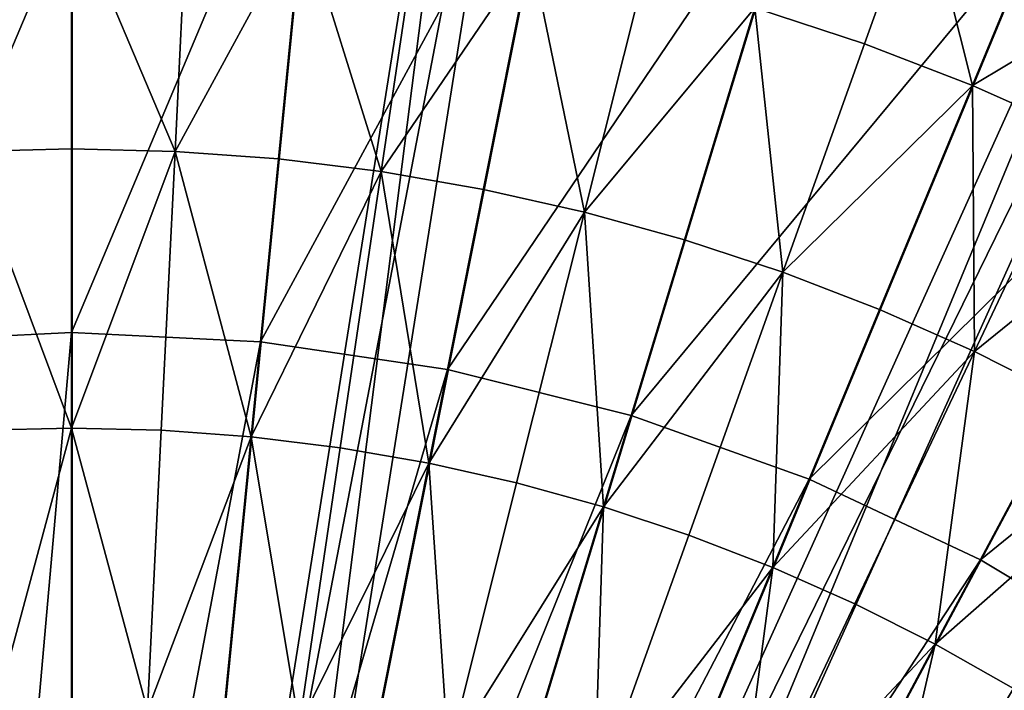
# Model space of a CAD drawing. Extents: x -3.87 to 3.87, y -3.87 to 3.87.
# Tile 88 of 115: x -0.07 to 1.16, y 1.96 to 2.79. Entities that reach past the tile are written whole.
import ezdxf

# ---------------------------------------------------------------- set-up
doc = ezdxf.new("R2010")
doc.units = 0
doc.layers.get('0').update_dxf_attribs({"linetype": 'CONTINUOUS'})

msp = doc.modelspace()

# ---------------------------------------------------------------- linework, layer by layer
for p in [(0.987252, 2.761787, 9.281931), (1.12158, 2.709983, 9.281931), (-0.000928, 2.631119, 9.255472), (0.128173, 2.627941, 9.255472), (0.256964, 2.618434, 9.255472), (0.385135, 2.602633, 9.255472), (0.512376, 2.580564, 9.255472), (0.638376, 2.552259, 9.255472), (0.762838, 2.51781, 9.255472), (0.885464, 2.477306, 9.255472), (1.005955, 2.430839, 9.255472), (-0.000927, 2.402295, 8.374943), (-0.000927, 2.402295, 7.281732), (-0.000926, 2.402295, 8.374943), (-0.000926, 2.402295, 7.281732), (0.234535, 2.390699, 8.374943), (0.234535, 2.390699, 7.281732), (0.234536, 2.390699, 8.374943), (0.234536, 2.390699, 7.281732), (1.124013, 2.378497, 9.255472), (0.467734, 2.356137, 8.374943), (0.467734, 2.356137, 7.281732), (0.467736, 2.356137, 8.374943), (0.467736, 2.356137, 7.281732), (0.696411, 2.298828, 8.374943), (0.696411, 2.298828, 7.281732), (0.696412, 2.298828, 8.374943), (0.696412, 2.298828, 7.281732), (-0.000927, 2.283054, 9.162994), (0.111095, 2.280295, 9.162994), (0.222848, 2.272048, 9.162994), (0.334064, 2.258335, 9.162994), (0.444472, 2.239186, 9.162994), (0.553804, 2.214626, 9.162994), (0.918388, 2.219433, 8.374943), (0.918388, 2.219433, 7.281732), (0.91839, 2.219433, 8.374943), (0.91839, 2.219433, 7.281732), (0.661801, 2.184735, 9.162994), (0.768205, 2.149589, 9.162994), (1.131491, 2.118612, 8.374943), (1.131491, 2.118612, 7.281732), (1.131492, 2.118613, 7.281732), (1.131492, 2.118612, 8.374943), (0.872757, 2.109268, 9.162994), (0.975197, 2.06385, 9.162994), (1.075288, 2.013463, 9.162994)]:
    msp.add_point(p)
for points in [[(0.146527, 1.164753, 7.239483), (0.547092, 3.680317, 7.239483), (0.547092, 3.680317, 4.643104)], [(0.146527, 1.164753, 7.239483), (0.547092, 3.680317, 4.643104), (0.146527, 1.164753, 4.643103)], [(0.225486, 1.15218, 4.643103), (0.146527, 1.164753, 4.643103), (0.547092, 3.680317, 4.643104)], [(0.626052, 3.667746, 7.239483), (0.547092, 3.680317, 7.239483), (0.146527, 1.164753, 7.239483)], [(0.225486, 1.15218, 4.643103), (0.547092, 3.680317, 4.643104), (0.626052, 3.667746, 4.643104)], [(0.626052, 3.667746, 7.239483), (0.146527, 1.164753, 7.239483), (0.225486, 1.15218, 7.239483)], [(0.626052, 3.667746, 7.239483), (0.225486, 1.15218, 7.239483), (0.225486, 1.15218, 4.643103)], [(0.626052, 3.667746, 7.239483), (0.225486, 1.15218, 4.643103), (0.626052, 3.667746, 4.643104)], [(0.447473, 1.085048, 7.239483), (1.495123, 3.406888, 7.239483), (1.495123, 3.406888, 4.643103)], [(0.447473, 1.085048, 7.239483), (1.495123, 3.406888, 4.643103), (0.447473, 1.085048, 4.643103)], [(0.520351, 1.052164, 4.643103), (0.447473, 1.085048, 4.643103), (1.495123, 3.406888, 4.643103)], [(1.568002, 3.374006, 7.239483), (1.495123, 3.406888, 7.239483), (0.447473, 1.085048, 7.239483)], [(0.520351, 1.052164, 4.643103), (1.495123, 3.406888, 4.643103), (1.568002, 3.374006, 4.643103)], [(1.568002, 3.374006, 7.239483), (0.447473, 1.085048, 7.239483), (0.520351, 1.052164, 7.239483)], [(1.568002, 3.374006, 7.239483), (0.520351, 1.052164, 7.239483), (0.520351, 1.052164, 4.643103)], [(1.568002, 3.374006, 7.239483), (0.520351, 1.052164, 4.643103), (1.568002, 3.374006, 4.643103)], [(-0.000928, 3.15215, 8.374943), (-0.309888, 3.136936, 8.374943), (-0.23639, 2.390699, 8.374943)], [(-0.000928, 3.15215, 8.374943), (-0.23639, 2.390699, 8.374943), (-0.000927, 2.402295, 8.374943)], [(0.308032, 3.136936, 8.374943), (-0.000928, 3.15215, 8.374943), (-0.000927, 2.402295, 8.374943)], [(0.308032, 3.136936, 8.374943), (-0.000927, 2.402295, 8.374943), (0.234535, 2.390699, 8.374943)], [(0.614023, 3.091585, 8.374943), (0.308032, 3.136936, 8.374943), (0.234535, 2.390699, 8.374943)], [(0.614023, 3.091585, 8.374943), (0.234535, 2.390699, 8.374943), (0.467734, 2.356137, 8.374943)], [(0.914079, 3.016387, 8.374943), (0.614023, 3.091585, 8.374943), (0.467734, 2.356137, 8.374943)], [(0.000003, 3.080139, 4.599773), (-0.301899, 3.065271, 4.599773), (0.000004, 0, 4.599773)], [(0.301905, 3.065272, 4.599773), (0.000003, 3.080139, 4.599773), (0.000004, 0, 4.599773)], [(-0.301899, 3.065271, 4.599773), (-0.600901, 3.020955, 4.599773), (0.000004, 0, 4.599773)], [(0.600905, 3.020955, 4.599773), (0.301905, 3.065272, 4.599773), (0.000004, 0, 4.599773)], [(-0.600901, 3.020955, 4.599773), (-0.894103, 2.947474, 4.599773), (0.000004, 0, 4.599773)], [(0.894106, 2.947475, 4.599773), (0.600905, 3.020955, 4.599773), (0.000004, 0, 4.599773)], [(0.914079, 3.016387, 8.374943), (0.467734, 2.356137, 8.374943), (0.696411, 2.298828, 8.374943)], [(1.205344, 2.91221, 8.374943), (0.914079, 3.016387, 8.374943), (0.696411, 2.298828, 8.374943)], [(1.05872, 2.961525, 9.262104), (0.850545, 2.806942, 9.281931), (0.987252, 2.761787, 9.281931)], [(1.05872, 2.961525, 9.262104), (0.987252, 2.761787, 9.281931), (1.12158, 2.709983, 9.281931)], [(1.05872, 2.961525, 9.262104), (1.12158, 2.709983, 9.281931), (1.202762, 2.905974, 9.262104)], [(-0.894103, 2.947474, 4.599773), (-1.178714, 2.845677, 4.599773), (0.000004, 0, 4.599773)], [(1.178718, 2.845678, 4.599773), (0.894106, 2.947475, 4.599773), (0.000004, 0, 4.599773)], [(-0.130029, 2.62794, 9.255472), (-0.000928, 2.933263, 9.281931), (-0.144854, 2.929719, 9.281931)], [(-0.130029, 2.62794, 9.255472), (-0.000928, 2.631119, 9.255472), (-0.000928, 2.933263, 9.281931)], [(0.128173, 2.627941, 9.255472), (0.142998, 2.929719, 9.281931), (-0.000928, 2.933263, 9.281931)], [(0.128173, 2.627941, 9.255472), (-0.000928, 2.933263, 9.281931), (-0.000928, 2.631119, 9.255472)], [(0.128173, 2.627941, 9.255472), (0.286579, 2.919122, 9.281931), (0.142998, 2.929719, 9.281931)], [(0.128173, 2.627941, 9.255472), (0.256964, 2.618434, 9.255472), (0.286579, 2.919122, 9.281931)], [(0.385135, 2.602633, 9.255472), (0.286579, 2.919122, 9.281931), (0.256964, 2.618434, 9.255472)], [(0.385135, 2.602633, 9.255472), (0.429468, 2.901505, 9.281931), (0.286579, 2.919122, 9.281931)], [(1.205344, 2.91221, 8.374943), (0.696411, 2.298828, 8.374943), (0.918388, 2.219433, 8.374943)], [(1.484965, 2.779919, 8.374943), (1.205344, 2.91221, 8.374943), (0.918388, 2.219433, 8.374943)], [(0.385135, 2.602633, 9.255472), (0.57132, 2.876902, 9.281931), (0.429468, 2.901505, 9.281931)], [(1.343896, 2.843402, 9.262104), (1.202762, 2.905974, 9.262104), (1.12158, 2.709983, 9.281931)], [(0.385135, 2.602633, 9.255472), (0.512376, 2.580564, 9.255472), (0.57132, 2.876902, 9.281931)], [(0.638376, 2.552259, 9.255472), (0.57132, 2.876902, 9.281931), (0.512376, 2.580564, 9.255472)], [(0.638376, 2.552259, 9.255472), (0.71179, 2.845347, 9.281931), (0.57132, 2.876902, 9.281931)], [(-1.178714, 2.845677, 4.599773), (-1.451946, 2.716408, 4.599773), (0.000004, 0, 4.599773)], [(1.451951, 2.71641, 4.599773), (1.178718, 2.845678, 4.599773), (0.000004, 0, 4.599773)], [(0.638376, 2.552259, 9.255472), (0.850545, 2.806942, 9.281931), (0.71179, 2.845347, 9.281931)], [(1.343896, 2.843402, 9.262104), (1.12158, 2.709983, 9.281931), (1.253195, 2.651631, 9.281931)], [(0.638376, 2.552259, 9.255472), (0.762838, 2.51781, 9.255472), (0.850545, 2.806942, 9.281931)], [(0.885464, 2.477306, 9.255472), (0.850545, 2.806942, 9.281931), (0.762838, 2.51781, 9.255472)], [(0.885464, 2.477306, 9.255472), (0.987252, 2.761787, 9.281931), (0.850545, 2.806942, 9.281931)], [(1.484965, 2.779919, 8.374943), (0.918388, 2.219433, 8.374943), (1.131491, 2.118612, 8.374943)], [(1.75031, 2.62092, 8.374943), (1.484965, 2.779919, 8.374943), (1.131491, 2.118612, 8.374943)], [(0.885464, 2.477306, 9.255472), (1.12158, 2.709983, 9.281931), (0.987252, 2.761787, 9.281931)], [(-1.451946, 2.716408, 4.599773), (-1.71123, 2.561041, 4.599773), (0.000004, 0, 4.599773)], [(1.711234, 2.561044, 4.599773), (1.451951, 2.71641, 4.599773), (0.000004, 0, 4.599773)], [(0.885464, 2.477306, 9.255472), (1.005955, 2.430839, 9.255472), (1.12158, 2.709983, 9.281931)], [(1.124013, 2.378497, 9.255472), (1.12158, 2.709983, 9.281931), (1.005955, 2.430839, 9.255472)], [(1.124013, 2.378497, 9.255472), (1.253195, 2.651631, 9.281931), (1.12158, 2.709983, 9.281931)], [(1.124013, 2.378497, 9.255472), (1.381792, 2.586894, 9.281931), (1.253195, 2.651631, 9.281931)], [(-0.130029, 2.62794, 9.255472), (-0.000927, 2.283054, 9.162994), (-0.000928, 2.631119, 9.255472)], [(-0.130029, 2.62794, 9.255472), (-0.11295, 2.280295, 9.162994), (-0.000927, 2.283054, 9.162994)], [(0.128173, 2.627941, 9.255472), (-0.000928, 2.631119, 9.255472), (-0.000927, 2.283054, 9.162994)], [(0.128173, 2.627941, 9.255472), (-0.000927, 2.283054, 9.162994), (0.111095, 2.280295, 9.162994)], [(0.128173, 2.627941, 9.255472), (0.111095, 2.280295, 9.162994), (0.222848, 2.272048, 9.162994)], [(0.128173, 2.627941, 9.255472), (0.222848, 2.272048, 9.162994), (0.256964, 2.618434, 9.255472)], [(0.385135, 2.602633, 9.255472), (0.256964, 2.618434, 9.255472), (0.222848, 2.272048, 9.162994)], [(1.75031, 2.62092, 8.374943), (1.131491, 2.118612, 8.374943), (1.333714, 1.997437, 8.374943)], [(0.385135, 2.602633, 9.255472), (0.222848, 2.272048, 9.162994), (0.334064, 2.258335, 9.162994)], [(0.385135, 2.602633, 9.255472), (0.334064, 2.258335, 9.162994), (0.444472, 2.239186, 9.162994)], [(0.385135, 2.602633, 9.255472), (0.444472, 2.239186, 9.162994), (0.512376, 2.580564, 9.255472)], [(0.638376, 2.552259, 9.255472), (0.512376, 2.580564, 9.255472), (0.444472, 2.239186, 9.162994)], [(1.124013, 2.378497, 9.255472), (1.239363, 2.320428, 9.255472), (1.381792, 2.586894, 9.281931)], [(-1.71123, 2.561041, 4.599773), (-1.953992, 2.380951, 4.599772), (0.000004, 0, 4.599773)], [(1.953997, 2.380954, 4.599773), (1.711234, 2.561044, 4.599773), (0.000004, 0, 4.599773)], [(0.638376, 2.552259, 9.255472), (0.444472, 2.239186, 9.162994), (0.553804, 2.214626, 9.162994)], [(0.638376, 2.552259, 9.255472), (0.553804, 2.214626, 9.162994), (0.661801, 2.184735, 9.162994)], [(0.638376, 2.552259, 9.255472), (0.661801, 2.184735, 9.162994), (0.762838, 2.51781, 9.255472)], [(0.885464, 2.477306, 9.255472), (0.762838, 2.51781, 9.255472), (0.661801, 2.184735, 9.162994)], [(0.885464, 2.477306, 9.255472), (0.661801, 2.184735, 9.162994), (0.768205, 2.149589, 9.162994)], [(0.885464, 2.477306, 9.255472), (0.768205, 2.149589, 9.162994), (0.872757, 2.109268, 9.162994)], [(0.885464, 2.477306, 9.255472), (0.872757, 2.109268, 9.162994), (1.005955, 2.430839, 9.255472)], [(1.124013, 2.378497, 9.255472), (1.005955, 2.430839, 9.255472), (0.872757, 2.109268, 9.162994)], [(-0.000927, 2.402295, 7.281732), (-0.112862, 1.136498, 7.281732), (-0.23639, 2.390699, 7.281732)], [(-0.000926, 2.402295, 8.374943), (-0.236389, 2.390699, 8.374943), (-0.236389, 2.390699, 7.281732)], [(-0.000926, 2.402295, 8.374943), (-0.236389, 2.390699, 7.281732), (-0.000926, 2.402295, 7.281732)], [(-0.000927, 2.402295, 7.281732), (-0.000927, 1.14201, 7.281732), (-0.112862, 1.136498, 7.281732)], [(0.234535, 2.390699, 7.281732), (-0.000927, 1.14201, 7.281732), (-0.000927, 2.402295, 7.281732)], [(0.234536, 2.390699, 8.374943), (-0.000926, 2.402295, 8.374943), (-0.000926, 2.402295, 7.281732)], [(0.234536, 2.390699, 8.374943), (-0.000926, 2.402295, 7.281732), (0.234536, 2.390699, 7.281732)], [(-1.953992, 2.380951, 4.599772), (-2.177983, 2.177987, 4.599772), (0.000004, 0, 4.599773)], [(0.234535, 2.390699, 7.281732), (0.111008, 1.136498, 7.281732), (-0.000927, 1.14201, 7.281732)], [(2.177988, 2.177989, 4.599773), (1.953997, 2.380954, 4.599773), (0.000004, 0, 4.599773)], [(0.467734, 2.356137, 7.281732), (0.111008, 1.136498, 7.281732), (0.234535, 2.390699, 7.281732)], [(0.467736, 2.356137, 8.374943), (0.234536, 2.390699, 8.374943), (0.234536, 2.390699, 7.281732)], [(0.467736, 2.356137, 8.374943), (0.234536, 2.390699, 7.281732), (0.467736, 2.356137, 7.281732)], [(1.124013, 2.378497, 9.255472), (0.872757, 2.109268, 9.162994), (0.975197, 2.06385, 9.162994)], [(1.124013, 2.378497, 9.255472), (0.975197, 2.06385, 9.162994), (1.075288, 2.013463, 9.162994)], [(1.124013, 2.378497, 9.255472), (1.075288, 2.013463, 9.162994), (1.239363, 2.320428, 9.255472)], [(0.467734, 2.356137, 7.281732), (0.221867, 1.120067, 7.281732), (0.111008, 1.136498, 7.281732)], [(0.696411, 2.298828, 7.281732), (0.221867, 1.120067, 7.281732), (0.467734, 2.356137, 7.281732)], [(0.696412, 2.298828, 8.374943), (0.467736, 2.356137, 8.374943), (0.467736, 2.356137, 7.281732)], [(0.696412, 2.298828, 8.374943), (0.467736, 2.356137, 7.281732), (0.696412, 2.298828, 7.281732)], [(1.351731, 2.25678, 9.255472), (1.239363, 2.320428, 9.255472), (1.075288, 2.013463, 9.162994)], [(0.696411, 2.298828, 7.281732), (0.330576, 1.092824, 7.281732), (0.221867, 1.120067, 7.281732)], [(0.918388, 2.219433, 7.281732), (0.330576, 1.092824, 7.281732), (0.696411, 2.298828, 7.281732)], [(0.91839, 2.219433, 8.374943), (0.696412, 2.298828, 8.374943), (0.696412, 2.298828, 7.281732)], [(0.91839, 2.219433, 8.374943), (0.696412, 2.298828, 7.281732), (0.91839, 2.219433, 7.281732)], [(-0.095781, 1.930812, 8.984764), (-0.000927, 2.283054, 9.162994), (-0.11295, 2.280295, 9.162994)], [(-0.095781, 1.930812, 8.984764), (-0.000927, 1.933148, 8.984764), (-0.000927, 2.283054, 9.162994)], [(0.093926, 1.930812, 8.984764), (0.111095, 2.280295, 9.162994), (-0.000927, 2.283054, 9.162994)], [(0.093926, 1.930812, 8.984764), (-0.000927, 2.283054, 9.162994), (-0.000927, 1.933148, 8.984764)], [(0.093926, 1.930812, 8.984764), (0.222848, 2.272048, 9.162994), (0.111095, 2.280295, 9.162994)], [(0.093926, 1.930812, 8.984764), (0.188552, 1.923828, 8.984764), (0.222848, 2.272048, 9.162994)], [(0.282722, 1.912218, 8.984764), (0.222848, 2.272048, 9.162994), (0.188552, 1.923828, 8.984764)], [(0.282722, 1.912218, 8.984764), (0.334064, 2.258335, 9.162994), (0.222848, 2.272048, 9.162994)], [(0.282722, 1.912218, 8.984764), (0.444472, 2.239186, 9.162994), (0.334064, 2.258335, 9.162994)], [(1.351731, 2.25678, 9.255472), (1.075288, 2.013463, 9.162994), (1.172791, 1.958235, 9.162994)], [(0.282722, 1.912218, 8.984764), (0.376209, 1.896003, 8.984764), (0.444472, 2.239186, 9.162994)], [(0.468785, 1.875208, 8.984764), (0.444472, 2.239186, 9.162994), (0.376209, 1.896003, 8.984764)], [(0.468785, 1.875208, 8.984764), (0.553804, 2.214626, 9.162994), (0.444472, 2.239186, 9.162994)], [(0.918388, 2.219433, 7.281732), (0.4361, 1.055081, 7.281732), (0.330576, 1.092824, 7.281732)], [(1.131491, 2.118612, 7.281732), (0.4361, 1.055081, 7.281732), (0.918388, 2.219433, 7.281732)], [(0.468785, 1.875208, 8.984764), (0.661801, 2.184735, 9.162994), (0.553804, 2.214626, 9.162994)], [(1.131492, 2.118612, 8.374943), (0.91839, 2.219433, 8.374943), (0.91839, 2.219433, 7.281732)], [(1.131492, 2.118612, 8.374943), (0.91839, 2.219433, 7.281732), (1.131492, 2.118613, 7.281732)], [(0.468785, 1.875208, 8.984764), (0.56023, 1.849897, 8.984764), (0.661801, 2.184735, 9.162994)], [(0.650326, 1.820138, 8.984764), (0.661801, 2.184735, 9.162994), (0.56023, 1.849897, 8.984764)], [(0.650326, 1.820138, 8.984764), (0.768205, 2.149589, 9.162994), (0.661801, 2.184735, 9.162994)], [(-2.177983, 2.177987, 4.599772), (-2.380948, 1.953996, 4.599772), (0.000004, 0, 4.599773)], [(2.380953, 1.953999, 4.599773), (2.177988, 2.177989, 4.599773), (0.000004, 0, 4.599773)], [(0.935832, 0.70772, 7.239481), (3.01633, 2.177428, 7.239481), (3.01633, 2.177428, 4.643102)], [(0.935832, 0.70772, 7.239481), (3.01633, 2.177428, 4.643102), (0.935832, 0.70772, 4.643102)], [(0.981964, 0.642417, 4.643102), (0.935832, 0.70772, 4.643102), (3.01633, 2.177428, 4.643102)], [(3.062463, 2.112125, 7.239481), (3.01633, 2.177428, 7.239481), (0.935832, 0.70772, 7.239481)], [(0.981964, 0.642417, 4.643102), (3.01633, 2.177428, 4.643102), (3.062463, 2.112125, 4.643102)], [(0.650326, 1.820138, 8.984764), (0.872757, 2.109268, 9.162994), (0.768205, 2.149589, 9.162994)], [(1.131491, 2.118612, 7.281732), (0.537405, 1.007152, 7.281732), (0.4361, 1.055081, 7.281732)], [(1.333714, 1.997437, 7.281732), (0.537405, 1.007152, 7.281732), (1.131491, 2.118612, 7.281732)], [(3.062463, 2.112125, 7.239481), (0.935832, 0.70772, 7.239481), (0.981964, 0.642417, 7.239481)], [(3.062463, 2.112125, 7.239481), (0.981964, 0.642417, 7.239481), (0.981964, 0.642417, 4.643102)], [(3.062463, 2.112125, 7.239481), (0.981964, 0.642417, 4.643102), (3.062463, 2.112125, 4.643102)], [(1.333715, 1.997437, 8.374943), (1.131492, 2.118612, 8.374943), (1.131492, 2.118613, 7.281732)], [(1.333715, 1.997437, 8.374943), (1.131492, 2.118613, 7.281732), (1.333715, 1.997438, 7.281732)], [(0.650326, 1.820138, 8.984764), (0.738854, 1.785997, 8.984764), (0.872757, 2.109268, 9.162994)], [(0.825594, 1.74754, 8.984764), (0.872757, 2.109268, 9.162994), (0.738854, 1.785997, 8.984764)], [(0.825594, 1.74754, 8.984764), (0.975197, 2.06385, 9.162994), (0.872757, 2.109268, 9.162994)], [(0.825594, 1.74754, 8.984764), (1.075288, 2.013463, 9.162994), (0.975197, 2.06385, 9.162994)], [(0.825594, 1.74754, 8.984764), (0.910345, 1.704876, 8.984764), (1.075288, 2.013463, 9.162994)], [(0.992904, 1.658111, 8.984764), (1.075288, 2.013463, 9.162994), (0.910345, 1.704876, 8.984764)], [(0.992904, 1.658111, 8.984764), (1.172791, 1.958235, 9.162994), (1.075288, 2.013463, 9.162994)], [(1.333714, 1.997437, 7.281732), (0.633538, 0.949548, 7.281732), (0.537405, 1.007152, 7.281732)], [(1.523053, 1.85698, 7.281732), (0.633538, 0.949548, 7.281732), (1.333714, 1.997437, 7.281732)], [(0.992904, 1.658111, 8.984764), (1.267467, 1.898292, 9.162994), (1.172791, 1.958235, 9.162994)]]:
    msp.add_3dface(points)

doc.saveas('drawing.dxf')
